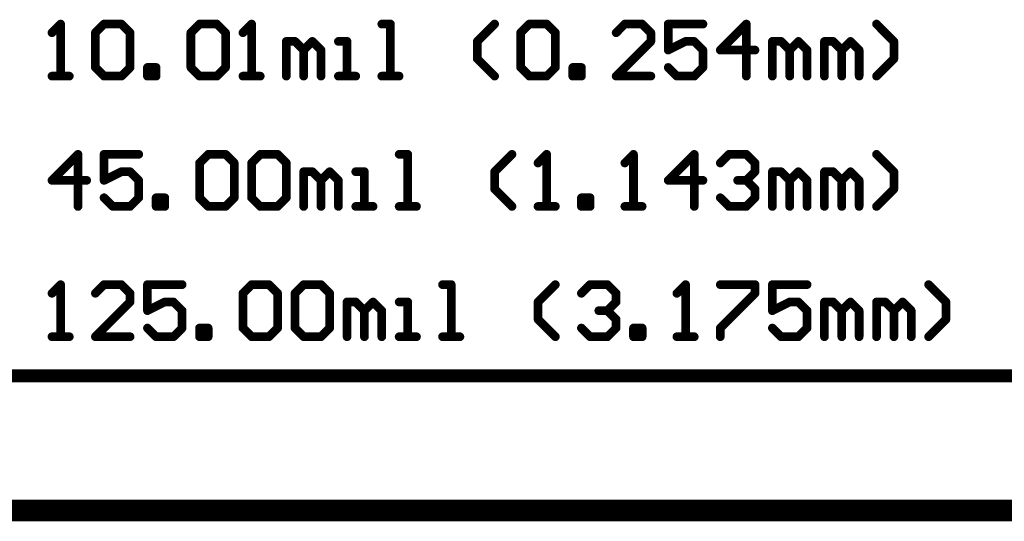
# Model space of a CAD drawing. Extents: x -1.5 to 9, y -3 to 5.
# Tile 2 of 256: x -0.26 to 0.874, y -3.01 to -2.433. Entities that reach past the tile are written whole.
import ezdxf

# ---------------------------------------------------------------- set-up
doc = ezdxf.new("R2010")
doc.units = 0
doc.layers.get('0').update_dxf_attribs({"linetype": 'CONTINUOUS'})
doc.layers.add('qfn16-30-34-a_drawing_1', color=1, linetype='CONTINUOUS')
doc.layers.add('qfn16-30-34-a_mechanical_19', color=1, linetype='CONTINUOUS')

# ---------------------------------------------------------------- blocks, each defined once
blk = doc.blocks.new('D55')
at = {"const_width": 0.005}
blk.add_lwpolyline([(-0.0025, 0, 1), (0.0025, 0, 1)], format="xyb", close=True, dxfattribs=at)

msp = doc.modelspace()

# ---------------------------------------------------------------- linework, layer by layer
at = {"layer": 'qfn16-30-34-a_drawing_1', "color": 1}
for points, const_width in [([(-0.212503, -2.437519), (-0.2225, -2.447516)], 0.01), ([(-0.212503, -2.4975), (-0.212503, -2.437519)], 0.01), ([(-0.172516, -2.447516), (-0.162519, -2.437519)], 0.01), ([(-0.162519, -2.437519), (-0.142526, -2.437519)], 0.01), ([(-0.142526, -2.437519), (-0.132529, -2.447516)], 0.01), ([(-0.062552, -2.447516), (-0.052555, -2.437519)], 0.01), ([(-0.052555, -2.437519), (-0.032562, -2.437519)], 0.01), ([(-0.032562, -2.437519), (-0.022565, -2.447516)], 0.01), ([(0.007426, -2.437519), (-0.002571, -2.447516)], 0.01), ([(0.007426, -2.4975), (0.007426, -2.437519)], 0.01), ([(0.167374, -2.437519), (0.157377, -2.437519)], 0.01), ([(0.167374, -2.4975), (0.167374, -2.437519)], 0.01), ([(0.267341, -2.457513), (0.287335, -2.437519)], 0.01), ([(0.317325, -2.447516), (0.327322, -2.437519)], 0.01), ([(0.327322, -2.437519), (0.347315, -2.437519)], 0.01), ([(0.347315, -2.437519), (0.357312, -2.447516)], 0.01), ([(0.437286, -2.437519), (0.42729, -2.447516)], 0.01), ([(0.45728, -2.437519), (0.437286, -2.437519)], 0.01), ([(0.467277, -2.447516), (0.45728, -2.437519)], 0.01), ([(0.527257, -2.437519), (0.48727, -2.437519)], 0.01), ([(0.48727, -2.437519), (0.48727, -2.46751)], 0.01), ([(0.577241, -2.437519), (0.547251, -2.46751)], 0.01), ([(0.577241, -2.4975), (0.577241, -2.437519)], 0.01), ([(0.747186, -2.457513), (0.727193, -2.437519)], 0.01), ([(-0.172516, -2.487503), (-0.172516, -2.447516)], 0.01), ([(-0.132529, -2.447516), (-0.132529, -2.487503)], 0.01), ([(-0.062552, -2.487503), (-0.062552, -2.447516)], 0.01), ([(-0.022565, -2.447516), (-0.022565, -2.487503)], 0.01), ([(0.317325, -2.487503), (0.317325, -2.447516)], 0.01), ([(0.357312, -2.447516), (0.357312, -2.487503)], 0.01), ([(0.467277, -2.457513), (0.467277, -2.447516)], 0.01), ([(0.047413, -2.4975), (0.047413, -2.457513)], 0.01), ([(0.047413, -2.457513), (0.057409, -2.457513)], 0.01), ([(0.057409, -2.457513), (0.067406, -2.46751)], 0.01), ([(0.067406, -2.46751), (0.077403, -2.457513)], 0.01), ([(0.077403, -2.457513), (0.0874, -2.46751)], 0.01), ([(0.11739, -2.457513), (0.107393, -2.457513)], 0.01), ([(0.11739, -2.4975), (0.11739, -2.457513)], 0.01), ([(0.267341, -2.477506), (0.267341, -2.457513)], 0.01), ([(0.42729, -2.4975), (0.467277, -2.457513)], 0.01), ([(0.48727, -2.46751), (0.507264, -2.457513)], 0.01), ([(0.507264, -2.457513), (0.51726, -2.457513)], 0.01), ([(0.51726, -2.457513), (0.527257, -2.46751)], 0.01), ([(0.607231, -2.4975), (0.607231, -2.457513)], 0.01), ([(0.607231, -2.457513), (0.617228, -2.457513)], 0.01), ([(0.617228, -2.457513), (0.627225, -2.46751)], 0.01), ([(0.627225, -2.46751), (0.637222, -2.457513)], 0.01), ([(0.637222, -2.457513), (0.647218, -2.46751)], 0.01), ([(0.667212, -2.4975), (0.667212, -2.457513)], 0.01), ([(0.667212, -2.457513), (0.677209, -2.457513)], 0.01), ([(0.677209, -2.457513), (0.687206, -2.46751)], 0.01), ([(0.687206, -2.46751), (0.697202, -2.457513)], 0.01), ([(0.697202, -2.457513), (0.707199, -2.46751)], 0.01), ([(0.747186, -2.477506), (0.747186, -2.457513)], 0.01), ([(0.067406, -2.46751), (0.067406, -2.4975)], 0.01), ([(0.067406, -2.4975), (0.067406, -2.46751)], 0.01), ([(0.0874, -2.46751), (0.0874, -2.4975)], 0.01), ([(0.527257, -2.46751), (0.527257, -2.487503)], 0.01), ([(0.547251, -2.46751), (0.587238, -2.46751)], 0.01), ([(0.627225, -2.46751), (0.627225, -2.4975)], 0.01), ([(0.627225, -2.4975), (0.627225, -2.46751)], 0.01), ([(0.647218, -2.46751), (0.647218, -2.4975)], 0.01), ([(0.687206, -2.46751), (0.687206, -2.4975)], 0.01), ([(0.687206, -2.4975), (0.687206, -2.46751)], 0.01), ([(0.707199, -2.46751), (0.707199, -2.4975)], 0.01), ([(-0.162519, -2.4975), (-0.172516, -2.487503)], 0.01), ([(-0.132529, -2.487503), (-0.142526, -2.4975)], 0.01), ([(-0.112536, -2.4975), (-0.112536, -2.487503)], 0.01), ([(-0.112536, -2.487503), (-0.102539, -2.487503)], 0.01), ([(-0.102539, -2.487503), (-0.102539, -2.4975)], 0.01), ([(-0.052555, -2.4975), (-0.062552, -2.487503)], 0.01), ([(-0.022565, -2.487503), (-0.032562, -2.4975)], 0.01), ([(0.287335, -2.4975), (0.267341, -2.477506)], 0.01), ([(0.327322, -2.4975), (0.317325, -2.487503)], 0.01), ([(0.357312, -2.487503), (0.347315, -2.4975)], 0.01), ([(0.377306, -2.4975), (0.377306, -2.487503)], 0.01), ([(0.377306, -2.487503), (0.387303, -2.487503)], 0.01), ([(0.387303, -2.487503), (0.387303, -2.4975)], 0.01), ([(0.497267, -2.4975), (0.48727, -2.487503)], 0.01), ([(0.527257, -2.487503), (0.51726, -2.4975)], 0.01), ([(0.727193, -2.4975), (0.747186, -2.477506)], 0.01), ([(-0.2225, -2.4975), (-0.202506, -2.4975)], 0.01), ([(-0.202506, -2.4975), (-0.212503, -2.4975)], 0.01), ([(-0.142526, -2.4975), (-0.162519, -2.4975)], 0.01), ([(-0.102539, -2.4975), (-0.112536, -2.4975)], 0.01), ([(-0.032562, -2.4975), (-0.052555, -2.4975)], 0.01), ([(-0.002571, -2.4975), (0.017422, -2.4975)], 0.01), ([(0.017422, -2.4975), (0.007426, -2.4975)], 0.01), ([(0.107393, -2.4975), (0.127387, -2.4975)], 0.01), ([(0.127387, -2.4975), (0.11739, -2.4975)], 0.01), ([(0.157377, -2.4975), (0.17737, -2.4975)], 0.01), ([(0.17737, -2.4975), (0.167374, -2.4975)], 0.01), ([(0.347315, -2.4975), (0.327322, -2.4975)], 0.01), ([(0.387303, -2.4975), (0.377306, -2.4975)], 0.01), ([(0.467277, -2.4975), (0.42729, -2.4975)], 0.01), ([(0.51726, -2.4975), (0.497267, -2.4975)], 0.01), ([(-0.19251, -2.587519), (-0.2225, -2.61751)], 0.01), ([(-0.19251, -2.6475), (-0.19251, -2.587519)], 0.01), ([(-0.122532, -2.587519), (-0.162519, -2.587519)], 0.01), ([(-0.162519, -2.587519), (-0.162519, -2.61751)], 0.01), ([(-0.052555, -2.597516), (-0.042558, -2.587519)], 0.01), ([(-0.042558, -2.587519), (-0.022565, -2.587519)], 0.01), ([(-0.022565, -2.587519), (-0.012568, -2.597516)], 0.01), ([(0.007426, -2.597516), (0.017422, -2.587519)], 0.01), ([(0.017422, -2.587519), (0.037416, -2.587519)], 0.01), ([(0.037416, -2.587519), (0.047413, -2.597516)], 0.01), ([(0.187367, -2.587519), (0.177371, -2.587519)], 0.01), ([(0.187367, -2.6475), (0.187367, -2.587519)], 0.01), ([(0.287335, -2.607513), (0.307329, -2.587519)], 0.01), ([(0.347316, -2.587519), (0.337319, -2.597516)], 0.01), ([(0.347316, -2.6475), (0.347316, -2.587519)], 0.01), ([(0.447283, -2.587519), (0.437286, -2.597516)], 0.01), ([(0.447283, -2.6475), (0.447283, -2.587519)], 0.01), ([(0.51726, -2.587519), (0.48727, -2.61751)], 0.01), ([(0.51726, -2.6475), (0.51726, -2.587519)], 0.01), ([(0.547251, -2.597516), (0.557248, -2.587519)], 0.01), ([(0.557248, -2.587519), (0.577241, -2.587519)], 0.01), ([(0.577241, -2.587519), (0.587238, -2.597516)], 0.01), ([(0.747186, -2.607513), (0.727193, -2.587519)], 0.01), ([(-0.052555, -2.637503), (-0.052555, -2.597516)], 0.01), ([(-0.012568, -2.597516), (-0.012568, -2.637503)], 0.01), ([(0.007426, -2.637503), (0.007426, -2.597516)], 0.01), ([(0.047413, -2.597516), (0.047413, -2.637503)], 0.01), ([(0.587238, -2.597516), (0.587238, -2.607513)], 0.01), ([(-0.162519, -2.61751), (-0.142526, -2.607513)], 0.01), ([(-0.142526, -2.607513), (-0.132529, -2.607513)], 0.01), ([(-0.132529, -2.607513), (-0.122532, -2.61751)], 0.01), ([(0.067406, -2.6475), (0.067406, -2.607513)], 0.01), ([(0.067406, -2.607513), (0.077403, -2.607513)], 0.01), ([(0.077403, -2.607513), (0.0874, -2.61751)], 0.01), ([(0.0874, -2.61751), (0.097397, -2.607513)], 0.01), ([(0.097397, -2.607513), (0.107393, -2.61751)], 0.01), ([(0.137384, -2.607513), (0.127387, -2.607513)], 0.01), ([(0.137384, -2.6475), (0.137384, -2.607513)], 0.01), ([(0.287335, -2.627506), (0.287335, -2.607513)], 0.01), ([(0.587238, -2.607513), (0.577241, -2.61751)], 0.01), ([(0.607231, -2.6475), (0.607231, -2.607513)], 0.01), ([(0.607231, -2.607513), (0.617228, -2.607513)], 0.01), ([(0.617228, -2.607513), (0.627225, -2.61751)], 0.01), ([(0.627225, -2.61751), (0.637222, -2.607513)], 0.01), ([(0.637222, -2.607513), (0.647218, -2.61751)], 0.01), ([(0.667212, -2.6475), (0.667212, -2.607513)], 0.01), ([(0.667212, -2.607513), (0.677209, -2.607513)], 0.01), ([(0.677209, -2.607513), (0.687206, -2.61751)], 0.01), ([(0.687206, -2.61751), (0.697202, -2.607513)], 0.01), ([(0.697202, -2.607513), (0.707199, -2.61751)], 0.01), ([(0.747186, -2.627506), (0.747186, -2.607513)], 0.01), ([(-0.2225, -2.61751), (-0.182513, -2.61751)], 0.01), ([(-0.122532, -2.61751), (-0.122532, -2.637503)], 0.01), ([(0.0874, -2.61751), (0.0874, -2.6475)], 0.01), ([(0.0874, -2.6475), (0.0874, -2.61751)], 0.01), ([(0.107393, -2.61751), (0.107393, -2.6475)], 0.01), ([(0.48727, -2.61751), (0.527257, -2.61751)], 0.01), ([(0.577241, -2.61751), (0.567244, -2.61751)], 0.01), ([(0.567244, -2.61751), (0.577241, -2.61751)], 0.01), ([(0.577241, -2.61751), (0.587238, -2.627506)], 0.01), ([(0.627225, -2.61751), (0.627225, -2.6475)], 0.01), ([(0.627225, -2.6475), (0.627225, -2.61751)], 0.01), ([(0.647218, -2.61751), (0.647218, -2.6475)], 0.01), ([(0.687206, -2.61751), (0.687206, -2.6475)], 0.01), ([(0.687206, -2.6475), (0.687206, -2.61751)], 0.01), ([(0.707199, -2.61751), (0.707199, -2.6475)], 0.01), ([(0.307329, -2.6475), (0.287335, -2.627506)], 0.01), ([(0.587238, -2.627506), (0.587238, -2.637503)], 0.01), ([(0.727193, -2.6475), (0.747186, -2.627506)], 0.01), ([(-0.152523, -2.6475), (-0.162519, -2.637503)], 0.01), ([(-0.122532, -2.637503), (-0.132529, -2.6475)], 0.01), ([(-0.102539, -2.6475), (-0.102539, -2.637503)], 0.01), ([(-0.102539, -2.637503), (-0.092542, -2.637503)], 0.01), ([(-0.092542, -2.637503), (-0.092542, -2.6475)], 0.01), ([(-0.042558, -2.6475), (-0.052555, -2.637503)], 0.01), ([(-0.012568, -2.637503), (-0.022565, -2.6475)], 0.01), ([(0.017422, -2.6475), (0.007426, -2.637503)], 0.01), ([(0.047413, -2.637503), (0.037416, -2.6475)], 0.01), ([(0.387303, -2.6475), (0.387303, -2.637503)], 0.01), ([(0.387303, -2.637503), (0.397299, -2.637503)], 0.01), ([(0.397299, -2.637503), (0.397299, -2.6475)], 0.01), ([(0.557248, -2.6475), (0.547251, -2.637503)], 0.01), ([(0.587238, -2.637503), (0.577241, -2.6475)], 0.01), ([(-0.132529, -2.6475), (-0.152523, -2.6475)], 0.01), ([(-0.092542, -2.6475), (-0.102539, -2.6475)], 0.01), ([(-0.022565, -2.6475), (-0.042558, -2.6475)], 0.01), ([(0.037416, -2.6475), (0.017422, -2.6475)], 0.01), ([(0.127387, -2.6475), (0.14738, -2.6475)], 0.01), ([(0.14738, -2.6475), (0.137384, -2.6475)], 0.01), ([(0.177371, -2.6475), (0.197364, -2.6475)], 0.01), ([(0.197364, -2.6475), (0.187367, -2.6475)], 0.01), ([(0.337319, -2.6475), (0.357312, -2.6475)], 0.01), ([(0.357312, -2.6475), (0.347316, -2.6475)], 0.01), ([(0.397299, -2.6475), (0.387303, -2.6475)], 0.01), ([(0.437286, -2.6475), (0.45728, -2.6475)], 0.01), ([(0.45728, -2.6475), (0.447283, -2.6475)], 0.01), ([(0.577241, -2.6475), (0.557248, -2.6475)], 0.01), ([(-0.212503, -2.737519), (-0.2225, -2.747516)], 0.01), ([(-0.212503, -2.7975), (-0.212503, -2.737519)], 0.01), ([(-0.162519, -2.737519), (-0.172516, -2.747516)], 0.01), ([(-0.142526, -2.737519), (-0.162519, -2.737519)], 0.01), ([(-0.132529, -2.747516), (-0.142526, -2.737519)], 0.01), ([(-0.072549, -2.737519), (-0.112536, -2.737519)], 0.01), ([(-0.112536, -2.737519), (-0.112536, -2.76751)], 0.01), ([(-0.002571, -2.747516), (0.007426, -2.737519)], 0.01), ([(0.007426, -2.737519), (0.027419, -2.737519)], 0.01), ([(0.027419, -2.737519), (0.037416, -2.747516)], 0.01), ([(0.057409, -2.747516), (0.067406, -2.737519)], 0.01), ([(0.067406, -2.737519), (0.0874, -2.737519)], 0.01), ([(0.0874, -2.737519), (0.097397, -2.747516)], 0.01), ([(0.237351, -2.737519), (0.227354, -2.737519)], 0.01), ([(0.237351, -2.7975), (0.237351, -2.737519)], 0.01), ([(0.337319, -2.757513), (0.357312, -2.737519)], 0.01), ([(0.387303, -2.747516), (0.397299, -2.737519)], 0.01), ([(0.397299, -2.737519), (0.417293, -2.737519)], 0.01), ([(0.417293, -2.737519), (0.42729, -2.747516)], 0.01), ([(0.507264, -2.737519), (0.497267, -2.747516)], 0.01), ([(0.507264, -2.7975), (0.507264, -2.737519)], 0.01), ([(0.547251, -2.737519), (0.587238, -2.737519)], 0.01), ([(0.587238, -2.737519), (0.587238, -2.747516)], 0.01), ([(0.647218, -2.737519), (0.607231, -2.737519)], 0.01), ([(0.607231, -2.737519), (0.607231, -2.76751)], 0.01), ([(0.807167, -2.757513), (0.787173, -2.737519)], 0.01), ([(-0.132529, -2.757513), (-0.132529, -2.747516)], 0.01), ([(-0.002571, -2.787503), (-0.002571, -2.747516)], 0.01), ([(0.037416, -2.747516), (0.037416, -2.787503)], 0.01), ([(0.057409, -2.787503), (0.057409, -2.747516)], 0.01), ([(0.097397, -2.747516), (0.097397, -2.787503)], 0.01), ([(0.42729, -2.747516), (0.42729, -2.757513)], 0.01), ([(0.587238, -2.747516), (0.547251, -2.787503)], 0.01), ([(-0.172516, -2.7975), (-0.132529, -2.757513)], 0.01), ([(-0.112536, -2.76751), (-0.092542, -2.757513)], 0.01), ([(-0.092542, -2.757513), (-0.082545, -2.757513)], 0.01), ([(-0.082545, -2.757513), (-0.072549, -2.76751)], 0.01), ([(0.11739, -2.7975), (0.11739, -2.757513)], 0.01), ([(0.11739, -2.757513), (0.127387, -2.757513)], 0.01), ([(0.127387, -2.757513), (0.137383, -2.76751)], 0.01), ([(0.137383, -2.76751), (0.14738, -2.757513)], 0.01), ([(0.14738, -2.757513), (0.157377, -2.76751)], 0.01), ([(0.187367, -2.757513), (0.177371, -2.757513)], 0.01), ([(0.187367, -2.7975), (0.187367, -2.757513)], 0.01), ([(0.337319, -2.777506), (0.337319, -2.757513)], 0.01), ([(0.42729, -2.757513), (0.417293, -2.76751)], 0.01), ([(0.607231, -2.76751), (0.627225, -2.757513)], 0.01), ([(0.627225, -2.757513), (0.637222, -2.757513)], 0.01), ([(0.637222, -2.757513), (0.647218, -2.76751)], 0.01), ([(0.667212, -2.7975), (0.667212, -2.757513)], 0.01), ([(0.667212, -2.757513), (0.677209, -2.757513)], 0.01), ([(0.677209, -2.757513), (0.687206, -2.76751)], 0.01), ([(0.687206, -2.76751), (0.697202, -2.757513)], 0.01), ([(0.697202, -2.757513), (0.707199, -2.76751)], 0.01), ([(0.727193, -2.7975), (0.727193, -2.757513)], 0.01), ([(0.727193, -2.757513), (0.737189, -2.757513)], 0.01), ([(0.737189, -2.757513), (0.747186, -2.76751)], 0.01), ([(0.747186, -2.76751), (0.757183, -2.757513)], 0.01), ([(0.757183, -2.757513), (0.76718, -2.76751)], 0.01), ([(0.807167, -2.777506), (0.807167, -2.757513)], 0.01), ([(-0.072549, -2.76751), (-0.072549, -2.787503)], 0.01), ([(0.137383, -2.76751), (0.137383, -2.7975)], 0.01), ([(0.137383, -2.7975), (0.137383, -2.76751)], 0.01), ([(0.157377, -2.76751), (0.157377, -2.7975)], 0.01), ([(0.417293, -2.76751), (0.407296, -2.76751)], 0.01), ([(0.407296, -2.76751), (0.417293, -2.76751)], 0.01), ([(0.417293, -2.76751), (0.42729, -2.777506)], 0.01), ([(0.647218, -2.76751), (0.647218, -2.787503)], 0.01), ([(0.687206, -2.76751), (0.687206, -2.7975)], 0.01), ([(0.687206, -2.7975), (0.687206, -2.76751)], 0.01), ([(0.707199, -2.76751), (0.707199, -2.7975)], 0.01), ([(0.747186, -2.76751), (0.747186, -2.7975)], 0.01), ([(0.747186, -2.7975), (0.747186, -2.76751)], 0.01), ([(0.76718, -2.76751), (0.76718, -2.7975)], 0.01), ([(0.357312, -2.7975), (0.337319, -2.777506)], 0.01), ([(0.42729, -2.777506), (0.42729, -2.787503)], 0.01), ([(0.787173, -2.7975), (0.807167, -2.777506)], 0.01), ([(-0.102539, -2.7975), (-0.112536, -2.787503)], 0.01), ([(-0.072549, -2.787503), (-0.082545, -2.7975)], 0.01), ([(-0.052555, -2.7975), (-0.052555, -2.787503)], 0.01), ([(-0.052555, -2.787503), (-0.042558, -2.787503)], 0.01), ([(-0.042558, -2.787503), (-0.042558, -2.7975)], 0.01), ([(0.007426, -2.7975), (-0.002571, -2.787503)], 0.01), ([(0.037416, -2.787503), (0.027419, -2.7975)], 0.01), ([(0.067406, -2.7975), (0.057409, -2.787503)], 0.01), ([(0.097397, -2.787503), (0.0874, -2.7975)], 0.01), ([(0.397299, -2.7975), (0.387303, -2.787503)], 0.01), ([(0.42729, -2.787503), (0.417293, -2.7975)], 0.01), ([(0.447283, -2.7975), (0.447283, -2.787503)], 0.01), ([(0.447283, -2.787503), (0.45728, -2.787503)], 0.01), ([(0.45728, -2.787503), (0.45728, -2.7975)], 0.01), ([(0.547251, -2.787503), (0.547251, -2.7975)], 0.01), ([(0.617228, -2.7975), (0.607231, -2.787503)], 0.01), ([(0.647218, -2.787503), (0.637222, -2.7975)], 0.01), ([(-0.2225, -2.7975), (-0.202506, -2.7975)], 0.01), ([(-0.202506, -2.7975), (-0.212503, -2.7975)], 0.01), ([(-0.132529, -2.7975), (-0.172516, -2.7975)], 0.01), ([(-0.082545, -2.7975), (-0.102539, -2.7975)], 0.01), ([(-0.042558, -2.7975), (-0.052555, -2.7975)], 0.01), ([(0.027419, -2.7975), (0.007426, -2.7975)], 0.01), ([(0.0874, -2.7975), (0.067406, -2.7975)], 0.01), ([(0.177371, -2.7975), (0.197364, -2.7975)], 0.01), ([(0.197364, -2.7975), (0.187367, -2.7975)], 0.01), ([(0.227354, -2.7975), (0.247348, -2.7975)], 0.01), ([(0.247348, -2.7975), (0.237351, -2.7975)], 0.01), ([(0.417293, -2.7975), (0.397299, -2.7975)], 0.01), ([(0.45728, -2.7975), (0.447283, -2.7975)], 0.01), ([(0.497267, -2.7975), (0.51726, -2.7975)], 0.01), ([(0.51726, -2.7975), (0.507264, -2.7975)], 0.01), ([(0.637222, -2.7975), (0.617228, -2.7975)], 0.01), ([(-1.4925, -2.8425), (4.147178, -2.8425)], 0.015), ([(-1.4925, -2.9925), (4.147178, -2.9925)], 0.015)]:
    msp.add_lwpolyline(points, dxfattribs=dict(at, const_width=const_width))
at = {"layer": 'qfn16-30-34-a_mechanical_19', "color": 1, "const_width": 0.02}
msp.add_lwpolyline([(-1.5, -3), (3.9, -3)], dxfattribs=at)

# ---------------------------------------------------------------- block references
at = {"layer": 'qfn16-30-34-a_drawing_1'}
for p in [(-0.212503, -2.437519), (-0.162519, -2.437519), (-0.142526, -2.437519), (-0.052555, -2.437519), (-0.032562, -2.437519), (0.007426, -2.437519), (0.157377, -2.437519), (0.167374, -2.437519), (0.287335, -2.437519), (0.327322, -2.437519), (0.347315, -2.437519), (0.437286, -2.437519), (0.45728, -2.437519), (0.48727, -2.437519), (0.527257, -2.437519), (0.577241, -2.437519), (0.727193, -2.437519), (-0.2225, -2.447516), (-0.172516, -2.447516), (-0.172516, -2.447516), (-0.132529, -2.447516), (-0.062552, -2.447516), (-0.062552, -2.447516), (-0.022565, -2.447516), (-0.002571, -2.447516), (0.317325, -2.447516), (0.317325, -2.447516), (0.357312, -2.447516), (0.42729, -2.447516), (0.467277, -2.447516), (0.047413, -2.457513), (0.057409, -2.457513), (0.077403, -2.457513), (0.107393, -2.457513), (0.11739, -2.457513), (0.267341, -2.457513), (0.467277, -2.457513), (0.507264, -2.457513), (0.51726, -2.457513), (0.607231, -2.457513), (0.617228, -2.457513), (0.637222, -2.457513), (0.667212, -2.457513), (0.677209, -2.457513), (0.697202, -2.457513), (0.747186, -2.457513), (0.067406, -2.46751), (0.067406, -2.46751), (0.0874, -2.46751), (0.48727, -2.46751), (0.527257, -2.46751), (0.547251, -2.46751), (0.587238, -2.46751), (0.627225, -2.46751), (0.627225, -2.46751), (0.647218, -2.46751), (0.687206, -2.46751), (0.687206, -2.46751), (0.707199, -2.46751), (-0.172516, -2.487503), (-0.132529, -2.487503), (-0.112536, -2.487503), (-0.102539, -2.487503), (-0.062552, -2.487503), (-0.022565, -2.487503), (0.267341, -2.477506), (0.317325, -2.487503), (0.357312, -2.487503), (0.377306, -2.487503), (0.387303, -2.487503), (0.48727, -2.487503), (0.527257, -2.487503), (0.747186, -2.477506), (-0.2225, -2.4975), (-0.212503, -2.4975), (-0.202506, -2.4975), (-0.162519, -2.4975), (-0.142526, -2.4975), (-0.112536, -2.4975), (-0.112536, -2.4975), (-0.102539, -2.4975), (-0.052555, -2.4975), (-0.032562, -2.4975), (-0.002571, -2.4975), (0.007426, -2.4975), (0.017422, -2.4975), (0.047413, -2.4975), (0.067406, -2.4975), (0.0874, -2.4975), (0.107393, -2.4975), (0.11739, -2.4975), (0.127387, -2.4975), (0.157377, -2.4975), (0.167374, -2.4975), (0.17737, -2.4975), (0.287335, -2.4975), (0.327322, -2.4975), (0.347315, -2.4975), (0.377306, -2.4975), (0.377306, -2.4975), (0.387303, -2.4975), (0.42729, -2.4975), (0.467277, -2.4975), (0.497267, -2.4975), (0.51726, -2.4975), (0.577241, -2.4975), (0.607231, -2.4975), (0.627225, -2.4975), (0.647218, -2.4975), (0.667212, -2.4975), (0.687206, -2.4975), (0.707199, -2.4975), (0.727193, -2.4975), (-0.19251, -2.587519), (-0.162519, -2.587519), (-0.122532, -2.587519), (-0.042558, -2.587519), (-0.022565, -2.587519), (0.017422, -2.587519), (0.037416, -2.587519), (0.177371, -2.587519), (0.187367, -2.587519), (0.307329, -2.587519), (0.347316, -2.587519), (0.447283, -2.587519), (0.51726, -2.587519), (0.557248, -2.587519), (0.577241, -2.587519), (0.727193, -2.587519), (-0.052555, -2.597516), (-0.052555, -2.597516), (-0.012568, -2.597516), (0.007426, -2.597516), (0.007426, -2.597516), (0.047413, -2.597516), (0.337319, -2.597516), (0.437286, -2.597516), (0.547251, -2.597516), (0.587238, -2.597516), (-0.142526, -2.607513), (-0.132529, -2.607513), (0.067406, -2.607513), (0.077403, -2.607513), (0.097397, -2.607513), (0.127387, -2.607513), (0.137384, -2.607513), (0.287335, -2.607513), (0.587238, -2.607513), (0.607231, -2.607513), (0.617228, -2.607513), (0.637222, -2.607513), (0.667212, -2.607513), (0.677209, -2.607513), (0.697202, -2.607513), (0.747186, -2.607513), (-0.2225, -2.61751), (-0.182513, -2.61751), (-0.162519, -2.61751), (-0.122532, -2.61751), (0.0874, -2.61751), (0.0874, -2.61751), (0.107393, -2.61751), (0.48727, -2.61751), (0.527257, -2.61751), (0.567244, -2.61751), (0.577241, -2.61751), (0.577241, -2.61751), (0.627225, -2.61751), (0.627225, -2.61751), (0.647218, -2.61751), (0.687206, -2.61751), (0.687206, -2.61751), (0.707199, -2.61751), (0.287335, -2.627506), (0.587238, -2.627506), (0.747186, -2.627506), (-0.162519, -2.637503), (-0.122532, -2.637503), (-0.102539, -2.637503), (-0.092542, -2.637503), (-0.052555, -2.637503), (-0.012568, -2.637503), (0.007426, -2.637503), (0.047413, -2.637503), (0.387303, -2.637503), (0.397299, -2.637503), (0.547251, -2.637503), (0.587238, -2.637503), (-0.19251, -2.6475), (-0.152523, -2.6475), (-0.132529, -2.6475), (-0.102539, -2.6475), (-0.102539, -2.6475), (-0.092542, -2.6475), (-0.042558, -2.6475), (-0.022565, -2.6475), (0.017422, -2.6475), (0.037416, -2.6475), (0.067406, -2.6475), (0.0874, -2.6475), (0.107393, -2.6475), (0.127387, -2.6475), (0.137384, -2.6475), (0.14738, -2.6475), (0.177371, -2.6475), (0.187367, -2.6475), (0.197364, -2.6475), (0.307329, -2.6475), (0.337319, -2.6475), (0.347316, -2.6475), (0.357312, -2.6475), (0.387303, -2.6475), (0.387303, -2.6475), (0.397299, -2.6475), (0.437286, -2.6475), (0.447283, -2.6475), (0.45728, -2.6475), (0.51726, -2.6475), (0.557248, -2.6475), (0.577241, -2.6475), (0.607231, -2.6475), (0.627225, -2.6475), (0.647218, -2.6475), (0.667212, -2.6475), (0.687206, -2.6475), (0.707199, -2.6475), (0.727193, -2.6475), (-0.212503, -2.737519), (-0.162519, -2.737519), (-0.142526, -2.737519), (-0.112536, -2.737519), (-0.072549, -2.737519), (0.007426, -2.737519), (0.027419, -2.737519), (0.067406, -2.737519), (0.0874, -2.737519), (0.227354, -2.737519), (0.237351, -2.737519), (0.357312, -2.737519), (0.397299, -2.737519), (0.417293, -2.737519), (0.507264, -2.737519), (0.547251, -2.737519), (0.587238, -2.737519), (0.607231, -2.737519), (0.647218, -2.737519), (0.787173, -2.737519), (-0.2225, -2.747516), (-0.172516, -2.747516), (-0.132529, -2.747516), (-0.002571, -2.747516), (-0.002571, -2.747516), (0.037416, -2.747516), (0.057409, -2.747516), (0.057409, -2.747516), (0.097397, -2.747516), (0.387303, -2.747516), (0.42729, -2.747516), (0.497267, -2.747516), (0.587238, -2.747516), (-0.132529, -2.757513), (-0.092542, -2.757513), (-0.082545, -2.757513), (0.11739, -2.757513), (0.127387, -2.757513), (0.14738, -2.757513), (0.177371, -2.757513), (0.187367, -2.757513), (0.337319, -2.757513), (0.42729, -2.757513), (0.627225, -2.757513), (0.637222, -2.757513), (0.667212, -2.757513), (0.677209, -2.757513), (0.697202, -2.757513), (0.727193, -2.757513), (0.737189, -2.757513), (0.757183, -2.757513), (0.807167, -2.757513), (-0.112536, -2.76751), (-0.072549, -2.76751), (0.137383, -2.76751), (0.137383, -2.76751), (0.157377, -2.76751), (0.407296, -2.76751), (0.417293, -2.76751), (0.417293, -2.76751), (0.607231, -2.76751), (0.647218, -2.76751), (0.687206, -2.76751), (0.687206, -2.76751), (0.707199, -2.76751), (0.747186, -2.76751), (0.747186, -2.76751), (0.76718, -2.76751), (0.337319, -2.777506), (0.42729, -2.777506), (0.807167, -2.777506), (-0.112536, -2.787503), (-0.072549, -2.787503), (-0.052555, -2.787503), (-0.042558, -2.787503), (-0.002571, -2.787503), (0.037416, -2.787503), (0.057409, -2.787503), (0.097397, -2.787503), (0.387303, -2.787503), (0.42729, -2.787503), (0.447283, -2.787503), (0.45728, -2.787503), (0.547251, -2.787503), (0.607231, -2.787503), (0.647218, -2.787503), (-0.2225, -2.7975), (-0.212503, -2.7975), (-0.202506, -2.7975), (-0.172516, -2.7975), (-0.132529, -2.7975), (-0.102539, -2.7975), (-0.082545, -2.7975), (-0.052555, -2.7975), (-0.052555, -2.7975), (-0.042558, -2.7975), (0.007426, -2.7975), (0.027419, -2.7975), (0.067406, -2.7975), (0.0874, -2.7975), (0.11739, -2.7975), (0.137383, -2.7975), (0.157377, -2.7975), (0.177371, -2.7975), (0.187367, -2.7975), (0.197364, -2.7975), (0.227354, -2.7975), (0.237351, -2.7975), (0.247348, -2.7975), (0.357312, -2.7975), (0.397299, -2.7975), (0.417293, -2.7975), (0.447283, -2.7975), (0.447283, -2.7975), (0.45728, -2.7975), (0.497267, -2.7975), (0.507264, -2.7975), (0.51726, -2.7975), (0.547251, -2.7975), (0.617228, -2.7975), (0.637222, -2.7975), (0.667212, -2.7975), (0.687206, -2.7975), (0.707199, -2.7975), (0.727193, -2.7975), (0.747186, -2.7975), (0.76718, -2.7975), (0.787173, -2.7975)]:
    msp.add_blockref('D55', p, dxfattribs=at)

doc.saveas('drawing.dxf')
